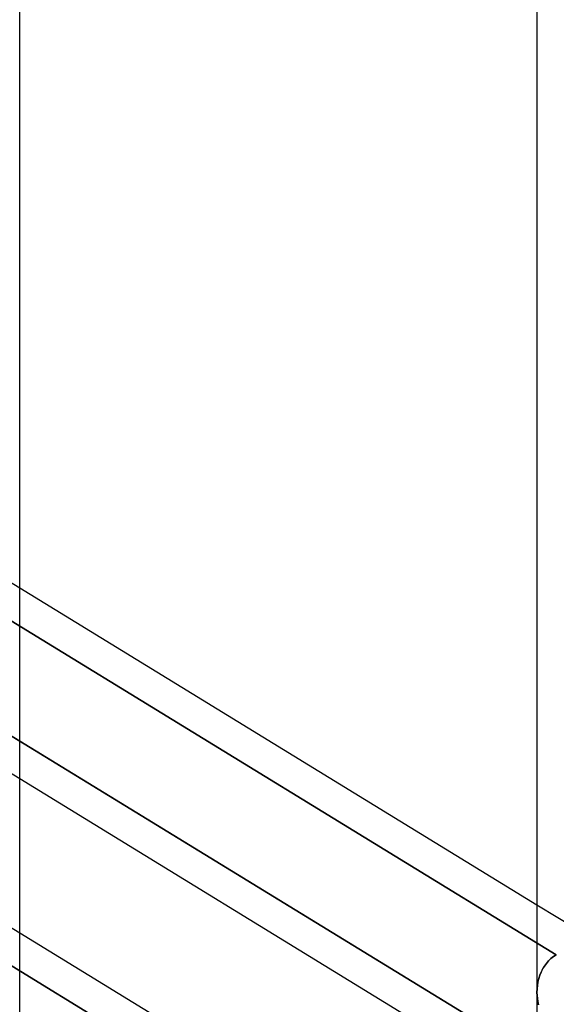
# Model space of a CAD drawing. Header units: millimetres. Extents: x -97 to 81, y -215 to 215.
# Tile 56 of 82: x -33 to -26, y 49 to 63. Entities that reach past the tile are written whole.
import ezdxf

# ---------------------------------------------------------------- set-up
doc = ezdxf.new("R2010")
doc.units = ezdxf.units.MM
doc.layers.add('MAIN-1', color=7, linetype='Continuous')
doc.layers.add('MAIN-2', color=7, linetype='Continuous')

msp = doc.modelspace()

# ---------------------------------------------------------------- linework, layer by layer
at = {"layer": 'MAIN-1'}
for p, q in [((-26.019, 115.406), (-26.019, 0)), ((-33.294, 0), (-33.294, 110.045)), ((-26.019, 50.819), (-33.294, 55.276)), ((-26.019, 48.669), (-33.294, 53.126)), ((-26.019, 48.136), (-33.294, 52.594)), ((-26.019, 45.966), (-33.294, 50.424))]:
    msp.add_line(p, q, dxfattribs=at)
at = {"layer": 'MAIN-2'}
for p, q in [((-33.294, 55.276), (-34.819, 56.211)), ((-33.415, 54.818), (-25.747, 50.12)), ((-25.747, 50.12), (-33.415, 54.818)), ((-33.294, 52.594), (-34.819, 53.528)), ((-33.294, 53.126), (-33.463, 53.23)), ((-33.463, 53.23), (-25.813, 48.543)), ((-33.294, 50.424), (-34.819, 51.358)), ((-24.494, 49.885), (-26.019, 50.819)), ((-25.887, 49.998), (-25.857, 50.033)), ((-25.857, 50.033), (-25.887, 49.998)), ((-25.857, 50.033), (-25.823, 50.065)), ((-25.823, 50.065), (-25.857, 50.033)), ((-25.823, 50.065), (-25.787, 50.094)), ((-25.787, 50.094), (-25.823, 50.065)), ((-25.787, 50.094), (-25.747, 50.12)), ((-25.747, 50.12), (-25.787, 50.094)), ((-33.463, 49.995), (-25.813, 45.308)), ((-25.813, 45.308), (-33.463, 49.995)), ((-25.961, 49.876), (-25.939, 49.919)), ((-25.94, 49.919), (-25.961, 49.876)), ((-25.915, 49.959), (-25.94, 49.919)), ((-25.939, 49.919), (-25.915, 49.96)), ((-25.915, 49.96), (-25.887, 49.998)), ((-25.887, 49.998), (-25.915, 49.959)), ((-25.993, 49.785), (-26.005, 49.737)), ((-26.004, 49.737), (-25.993, 49.785)), ((-25.993, 49.785), (-25.979, 49.831)), ((-25.979, 49.831), (-25.993, 49.785)), ((-25.979, 49.831), (-25.961, 49.876)), ((-25.961, 49.876), (-25.979, 49.831)), ((-26.019, 49.59), (-26.017, 49.64)), ((-26.017, 49.639), (-26.019, 49.59)), ((-26.017, 49.64), (-26.012, 49.689)), ((-26.012, 49.688), (-26.017, 49.639)), ((-26.012, 49.689), (-26.004, 49.737)), ((-26.005, 49.737), (-26.012, 49.688)), ((-26.018, 49.546), (-26.019, 49.59)), ((-26.019, 49.59), (-26.018, 49.546)), ((-26.014, 49.502), (-26.018, 49.546)), ((-26.018, 49.546), (-26.014, 49.503)), ((-26.014, 49.503), (-26.008, 49.46)), ((-26.008, 49.459), (-26.014, 49.502)), ((-26.008, 49.46), (-26, 49.417)), ((-26, 49.417), (-26.008, 49.459))]:
    msp.add_line(p, q, dxfattribs=at)

doc.saveas('drawing.dxf')
